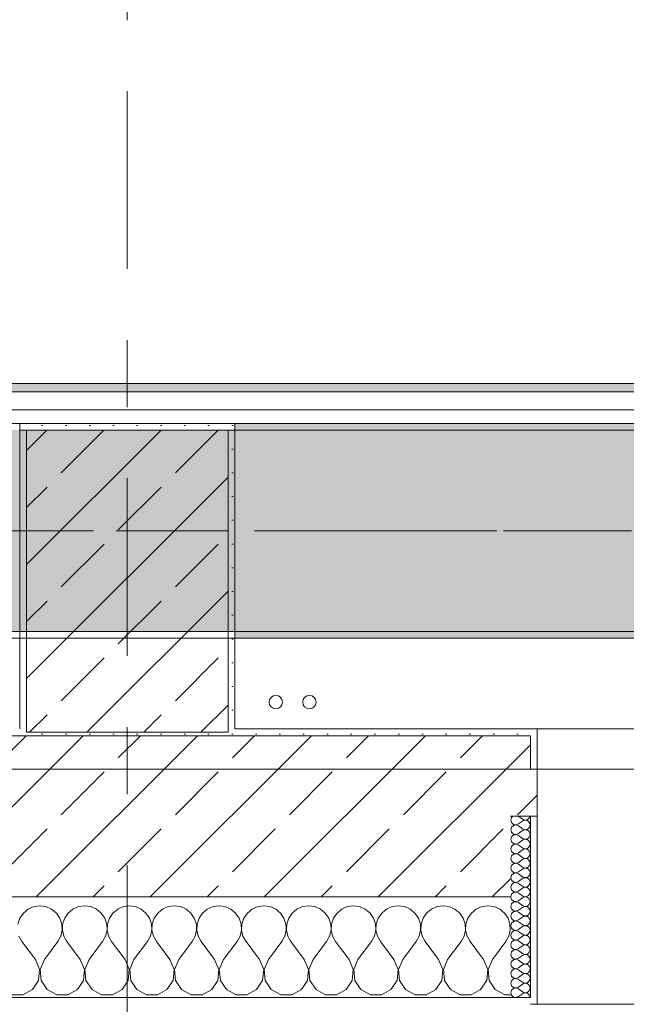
# Model space of a CAD drawing. Header units: metres. Extents: x -3.6 to 84.5, y -11 to 16.8.
# Tile 117 of 256: x 29.2 to 30.1, y -0.2 to 1.3. Entities that reach past the tile are written whole.
import ezdxf

# ---------------------------------------------------------------- set-up
doc = ezdxf.new("R2010")
doc.units = ezdxf.units.M
doc.header["$MEASUREMENT"] = 0
doc.linetypes.add('Achse', pattern=[0.2, 0.1, -0.05, 0, -0.05])
doc.linetypes.add('Strichlinie doppelt', pattern=[0.546806, 0.264583, -0.105833, 0.070556, -0.105833])
for name, color, linetype in [('451 - Universal.Achsen Raster', 7, 'Continuous'), ('604 - Struktur.Wand Aussen', 7, 'Continuous'), ('607 - Struktur.Stütze', 7, 'Continuous'), ('608 - Struktur.Träger', 7, 'Continuous'), ('653 - Abdeckung.TB Verkofferung', 7, 'Continuous'), ('801 - HKLSE.Heizung_ Klima_ Lüftung', 7, 'Continuous')]:
    doc.layers.add(name, color=color, linetype=linetype)
pattern_1 = [(45, (0, 0), (-0.01767767, 0.01767767), [0, -0.025])]
pattern_2 = [(45, (0, 0), (-0.08485281, 0.08485281), []), (45, (-0.04243, 0.04243), (-0.08485281, 0.08485281), [0.09, -0.03])]
pattern_3 = [(0, (0, 0), (0, 0.08660254), [0, -0.05]), (0, (0.025, 0.0433), (0, 0.08660254), [0, -0.05])]

# ---------------------------------------------------------------- blocks, each defined once
blk = doc.blocks.new('*X93')
at = {"layer": '604 - Struktur.Wand Aussen', "color": 7, "linetype": 'Continuous', "lineweight": 5}
for p, q in [((29.1825, -0.0133), (29.1754, -0.0192)), ((29.1909, -0.0096), (29.1825, -0.0133)), ((29.2, -0.0083), (29.1909, -0.0096)), ((29.2091, -0.0096), (29.2, -0.0083)), ((29.2175, -0.0133), (29.2091, -0.0096)), ((29.2246, -0.0192), (29.2175, -0.0133)), ((29.2491, -0.0133), (29.2421, -0.0192)), ((29.2576, -0.0096), (29.2491, -0.0133)), ((29.2667, -0.0083), (29.2576, -0.0096)), ((29.2758, -0.0096), (29.2667, -0.0083)), ((29.2842, -0.0133), (29.2758, -0.0096)), ((29.2913, -0.0192), (29.2842, -0.0133)), ((29.3158, -0.0133), (29.3087, -0.0192)), ((29.3242, -0.0096), (29.3158, -0.0133)), ((29.3333, -0.0083), (29.3242, -0.0096)), ((29.3424, -0.0096), (29.3333, -0.0083)), ((29.3509, -0.0133), (29.3424, -0.0096)), ((29.3579, -0.0192), (29.3509, -0.0133)), ((29.3825, -0.0133), (29.3754, -0.0192)), ((29.3909, -0.0096), (29.3825, -0.0133)), ((29.4, -0.0083), (29.3909, -0.0096)), ((29.4091, -0.0096), (29.4, -0.0083)), ((29.4175, -0.0133), (29.4091, -0.0096)), ((29.4246, -0.0192), (29.4175, -0.0133)), ((29.4491, -0.0133), (29.4421, -0.0192)), ((29.4576, -0.0096), (29.4491, -0.0133)), ((29.4667, -0.0083), (29.4576, -0.0096)), ((29.4758, -0.0096), (29.4667, -0.0083)), ((29.4842, -0.0133), (29.4758, -0.0096)), ((29.4913, -0.0192), (29.4842, -0.0133)), ((29.5158, -0.0133), (29.5087, -0.0192)), ((29.5242, -0.0096), (29.5158, -0.0133)), ((29.5333, -0.0083), (29.5242, -0.0096)), ((29.5424, -0.0096), (29.5333, -0.0083)), ((29.5509, -0.0133), (29.5424, -0.0096)), ((29.5579, -0.0192), (29.5509, -0.0133)), ((29.5825, -0.0133), (29.5754, -0.0192)), ((29.5909, -0.0096), (29.5825, -0.0133)), ((29.6, -0.0083), (29.5909, -0.0096)), ((29.6091, -0.0096), (29.6, -0.0083)), ((29.6175, -0.0133), (29.6091, -0.0096)), ((29.6246, -0.0192), (29.6175, -0.0133)), ((29.6491, -0.0133), (29.6421, -0.0192)), ((29.6576, -0.0096), (29.6491, -0.0133)), ((29.6667, -0.0083), (29.6576, -0.0096)), ((29.6758, -0.0096), (29.6667, -0.0083)), ((29.6842, -0.0133), (29.6758, -0.0096)), ((29.6913, -0.0192), (29.6842, -0.0133)), ((29.7158, -0.0133), (29.7087, -0.0192)), ((29.7242, -0.0096), (29.7158, -0.0133)), ((29.7333, -0.0083), (29.7242, -0.0096)), ((29.7424, -0.0096), (29.7333, -0.0083)), ((29.7509, -0.0133), (29.7424, -0.0096)), ((29.7579, -0.0192), (29.7509, -0.0133)), ((29.7825, -0.0133), (29.7754, -0.0192)), ((29.7909, -0.0096), (29.7825, -0.0133)), ((29.8, -0.0083), (29.7909, -0.0096)), ((29.8091, -0.0096), (29.8, -0.0083)), ((29.8175, -0.0133), (29.8091, -0.0096)), ((29.8246, -0.0192), (29.8175, -0.0133)), ((29.8491, -0.0133), (29.8421, -0.0192)), ((29.8576, -0.0096), (29.8491, -0.0133)), ((29.8667, -0.0083), (29.8576, -0.0096)), ((29.8758, -0.0096), (29.8667, -0.0083)), ((29.8842, -0.0133), (29.8758, -0.0096)), ((29.8913, -0.0192), (29.8842, -0.0133)), ((29.1702, -0.0268), (29.1672, -0.0355)), ((29.1754, -0.0192), (29.1702, -0.0268)), ((29.2298, -0.0268), (29.2246, -0.0192)), ((29.2328, -0.0355), (29.2298, -0.0268)), ((29.2369, -0.0268), (29.2339, -0.0355)), ((29.2421, -0.0192), (29.2369, -0.0268)), ((29.2965, -0.0268), (29.2913, -0.0192)), ((29.2994, -0.0355), (29.2965, -0.0268)), ((29.3035, -0.0268), (29.3006, -0.0355)), ((29.3087, -0.0192), (29.3035, -0.0268)), ((29.3631, -0.0268), (29.3579, -0.0192)), ((29.3661, -0.0355), (29.3631, -0.0268)), ((29.3702, -0.0268), (29.3672, -0.0355)), ((29.3754, -0.0192), (29.3702, -0.0268)), ((29.4298, -0.0268), (29.4246, -0.0192)), ((29.4328, -0.0355), (29.4298, -0.0268)), ((29.4369, -0.0268), (29.4339, -0.0355)), ((29.4421, -0.0192), (29.4369, -0.0268)), ((29.4965, -0.0268), (29.4913, -0.0192)), ((29.4994, -0.0355), (29.4965, -0.0268)), ((29.5035, -0.0268), (29.5006, -0.0355)), ((29.5087, -0.0192), (29.5035, -0.0268)), ((29.5631, -0.0268), (29.5579, -0.0192)), ((29.5661, -0.0355), (29.5631, -0.0268)), ((29.5702, -0.0268), (29.5672, -0.0355)), ((29.5754, -0.0192), (29.5702, -0.0268)), ((29.6298, -0.0268), (29.6246, -0.0192)), ((29.6328, -0.0355), (29.6298, -0.0268)), ((29.6369, -0.0268), (29.6339, -0.0355)), ((29.6421, -0.0192), (29.6369, -0.0268)), ((29.6965, -0.0268), (29.6913, -0.0192)), ((29.6994, -0.0355), (29.6965, -0.0268)), ((29.7035, -0.0268), (29.7006, -0.0355)), ((29.7087, -0.0192), (29.7035, -0.0268)), ((29.7631, -0.0268), (29.7579, -0.0192)), ((29.7661, -0.0355), (29.7631, -0.0268)), ((29.7702, -0.0268), (29.7672, -0.0355)), ((29.7754, -0.0192), (29.7702, -0.0268)), ((29.8298, -0.0268), (29.8246, -0.0192)), ((29.8328, -0.0355), (29.8298, -0.0268)), ((29.8369, -0.0268), (29.8339, -0.0355)), ((29.8421, -0.0192), (29.8369, -0.0268)), ((29.8965, -0.0268), (29.8913, -0.0192)), ((29.8994, -0.0355), (29.8965, -0.0268)), ((29.2332, -0.0447), (29.2328, -0.0355)), ((29.2339, -0.0355), (29.2335, -0.0447)), ((29.2999, -0.0447), (29.2994, -0.0355)), ((29.3006, -0.0355), (29.3001, -0.0447)), ((29.3665, -0.0447), (29.3661, -0.0355)), ((29.3672, -0.0355), (29.3668, -0.0447)), ((29.4332, -0.0447), (29.4328, -0.0355)), ((29.4339, -0.0355), (29.4335, -0.0447)), ((29.4999, -0.0447), (29.4994, -0.0355)), ((29.5006, -0.0355), (29.5001, -0.0447)), ((29.5665, -0.0447), (29.5661, -0.0355)), ((29.5672, -0.0355), (29.5668, -0.0447)), ((29.6332, -0.0447), (29.6328, -0.0355)), ((29.6339, -0.0355), (29.6335, -0.0447)), ((29.6999, -0.0447), (29.6994, -0.0355)), ((29.7006, -0.0355), (29.7001, -0.0447)), ((29.7665, -0.0447), (29.7661, -0.0355)), ((29.7672, -0.0355), (29.7668, -0.0447)), ((29.8332, -0.0447), (29.8328, -0.0355)), ((29.8339, -0.0355), (29.8335, -0.0447)), ((29.8999, -0.0447), (29.8994, -0.0355)), ((29.1689, -0.0536), (29.1733, -0.0617)), ((29.2267, -0.0617), (29.2311, -0.0536)), ((29.2311, -0.0536), (29.2332, -0.0447)), ((29.2335, -0.0447), (29.2355, -0.0536)), ((29.2355, -0.0536), (29.24, -0.0617)), ((29.2933, -0.0617), (29.2978, -0.0536)), ((29.2978, -0.0536), (29.2999, -0.0447)), ((29.3001, -0.0447), (29.3022, -0.0536)), ((29.3022, -0.0536), (29.3067, -0.0617)), ((29.36, -0.0617), (29.3645, -0.0536)), ((29.3645, -0.0536), (29.3665, -0.0447)), ((29.3668, -0.0447), (29.3689, -0.0536)), ((29.3689, -0.0536), (29.3733, -0.0617)), ((29.4267, -0.0617), (29.4311, -0.0536)), ((29.4311, -0.0536), (29.4332, -0.0447)), ((29.4335, -0.0447), (29.4355, -0.0536)), ((29.4355, -0.0536), (29.44, -0.0617)), ((29.4933, -0.0617), (29.4978, -0.0536)), ((29.4978, -0.0536), (29.4999, -0.0447)), ((29.5001, -0.0447), (29.5022, -0.0536)), ((29.5022, -0.0536), (29.5067, -0.0617)), ((29.56, -0.0617), (29.5645, -0.0536)), ((29.5645, -0.0536), (29.5665, -0.0447)), ((29.5668, -0.0447), (29.5689, -0.0536)), ((29.5689, -0.0536), (29.5733, -0.0617)), ((29.6267, -0.0617), (29.6311, -0.0536)), ((29.6311, -0.0536), (29.6332, -0.0447)), ((29.6335, -0.0447), (29.6355, -0.0536)), ((29.6355, -0.0536), (29.64, -0.0617)), ((29.6933, -0.0617), (29.6978, -0.0536)), ((29.6978, -0.0536), (29.6999, -0.0447)), ((29.7001, -0.0447), (29.7022, -0.0536)), ((29.7022, -0.0536), (29.7067, -0.0617)), ((29.76, -0.0617), (29.7645, -0.0536)), ((29.7645, -0.0536), (29.7665, -0.0447)), ((29.7668, -0.0447), (29.7689, -0.0536)), ((29.7689, -0.0536), (29.7733, -0.0617)), ((29.8267, -0.0617), (29.8311, -0.0536)), ((29.8311, -0.0536), (29.8332, -0.0447)), ((29.8335, -0.0447), (29.8355, -0.0536)), ((29.8355, -0.0536), (29.84, -0.0617)), ((29.8933, -0.0617), (29.8978, -0.0536)), ((29.8978, -0.0536), (29.8999, -0.0447)), ((29.1933, -0.0883), (29.1733, -0.0617)), ((29.2067, -0.0883), (29.2267, -0.0617)), ((29.26, -0.0883), (29.24, -0.0617)), ((29.2733, -0.0883), (29.2933, -0.0617)), ((29.3267, -0.0883), (29.3067, -0.0617)), ((29.34, -0.0883), (29.36, -0.0617)), ((29.3933, -0.0883), (29.3733, -0.0617)), ((29.4067, -0.0883), (29.4267, -0.0617)), ((29.46, -0.0883), (29.44, -0.0617)), ((29.4733, -0.0883), (29.4933, -0.0617)), ((29.5267, -0.0883), (29.5067, -0.0617)), ((29.54, -0.0883), (29.56, -0.0617)), ((29.5933, -0.0883), (29.5733, -0.0617)), ((29.6067, -0.0883), (29.6267, -0.0617)), ((29.66, -0.0883), (29.64, -0.0617)), ((29.6733, -0.0883), (29.6933, -0.0617)), ((29.7267, -0.0883), (29.7067, -0.0617)), ((29.74, -0.0883), (29.76, -0.0617)), ((29.7933, -0.0883), (29.7733, -0.0617)), ((29.8067, -0.0883), (29.8267, -0.0617)), ((29.86, -0.0883), (29.84, -0.0617)), ((29.8733, -0.0883), (29.8933, -0.0617)), ((29.1996, -0.1033), (29.1933, -0.0883)), ((29.2067, -0.0883), (29.2004, -0.1033)), ((29.2663, -0.1033), (29.26, -0.0883)), ((29.2733, -0.0883), (29.267, -0.1033)), ((29.333, -0.1033), (29.3267, -0.0883)), ((29.34, -0.0883), (29.3337, -0.1033)), ((29.3996, -0.1033), (29.3933, -0.0883)), ((29.4067, -0.0883), (29.4004, -0.1033)), ((29.4663, -0.1033), (29.46, -0.0883)), ((29.4733, -0.0883), (29.467, -0.1033)), ((29.533, -0.1033), (29.5267, -0.0883)), ((29.54, -0.0883), (29.5337, -0.1033)), ((29.5996, -0.1033), (29.5933, -0.0883)), ((29.6067, -0.0883), (29.6004, -0.1033)), ((29.6663, -0.1033), (29.66, -0.0883)), ((29.6733, -0.0883), (29.667, -0.1033)), ((29.733, -0.1033), (29.7267, -0.0883)), ((29.74, -0.0883), (29.7337, -0.1033)), ((29.7996, -0.1033), (29.7933, -0.0883)), ((29.8067, -0.0883), (29.8004, -0.1033)), ((29.8663, -0.1033), (29.86, -0.0883)), ((29.8733, -0.0883), (29.867, -0.1033)), ((29.1981, -0.1195), (29.1996, -0.1033)), ((29.2004, -0.1033), (29.2019, -0.1195)), ((29.2648, -0.1195), (29.2663, -0.1033)), ((29.267, -0.1033), (29.2686, -0.1195)), ((29.3314, -0.1195), (29.333, -0.1033)), ((29.3337, -0.1033), (29.3352, -0.1195)), ((29.3981, -0.1195), (29.3996, -0.1033)), ((29.4004, -0.1033), (29.4019, -0.1195)), ((29.4648, -0.1195), (29.4663, -0.1033)), ((29.467, -0.1033), (29.4686, -0.1195)), ((29.5314, -0.1195), (29.533, -0.1033)), ((29.5337, -0.1033), (29.5352, -0.1195)), ((29.5981, -0.1195), (29.5996, -0.1033)), ((29.6004, -0.1033), (29.6019, -0.1195)), ((29.6648, -0.1195), (29.6663, -0.1033)), ((29.667, -0.1033), (29.6686, -0.1195)), ((29.7314, -0.1195), (29.733, -0.1033)), ((29.7337, -0.1033), (29.7352, -0.1195)), ((29.7981, -0.1195), (29.7996, -0.1033)), ((29.8004, -0.1033), (29.8019, -0.1195)), ((29.8648, -0.1195), (29.8663, -0.1033)), ((29.867, -0.1033), (29.8686, -0.1195)), ((29.1891, -0.133), (29.1981, -0.1195)), ((29.2019, -0.1195), (29.2109, -0.133)), ((29.2558, -0.133), (29.2648, -0.1195)), ((29.2686, -0.1195), (29.2776, -0.133)), ((29.3224, -0.133), (29.3314, -0.1195)), ((29.3352, -0.1195), (29.3442, -0.133)), ((29.3891, -0.133), (29.3981, -0.1195)), ((29.4019, -0.1195), (29.4109, -0.133)), ((29.4558, -0.133), (29.4648, -0.1195)), ((29.4686, -0.1195), (29.4776, -0.133)), ((29.5224, -0.133), (29.5314, -0.1195)), ((29.5352, -0.1195), (29.5442, -0.133)), ((29.5891, -0.133), (29.5981, -0.1195)), ((29.6019, -0.1195), (29.6109, -0.133)), ((29.6558, -0.133), (29.6648, -0.1195)), ((29.6686, -0.1195), (29.6776, -0.133)), ((29.7224, -0.133), (29.7314, -0.1195)), ((29.7352, -0.1195), (29.7442, -0.133)), ((29.7891, -0.133), (29.7981, -0.1195)), ((29.8019, -0.1195), (29.8109, -0.133)), ((29.8558, -0.133), (29.8648, -0.1195)), ((29.8686, -0.1195), (29.8776, -0.133)), ((29.1585, -0.1407), (29.1748, -0.1407)), ((29.1748, -0.1407), (29.1891, -0.133)), ((29.2109, -0.133), (29.2252, -0.1407)), ((29.2252, -0.1407), (29.2415, -0.1407)), ((29.2415, -0.1407), (29.2558, -0.133)), ((29.2776, -0.133), (29.2919, -0.1407)), ((29.2919, -0.1407), (29.3081, -0.1407)), ((29.3081, -0.1407), (29.3224, -0.133)), ((29.3442, -0.133), (29.3585, -0.1407)), ((29.3585, -0.1407), (29.3748, -0.1407)), ((29.3748, -0.1407), (29.3891, -0.133)), ((29.4109, -0.133), (29.4252, -0.1407)), ((29.4252, -0.1407), (29.4415, -0.1407)), ((29.4415, -0.1407), (29.4558, -0.133)), ((29.4776, -0.133), (29.4919, -0.1407)), ((29.4919, -0.1407), (29.5081, -0.1407)), ((29.5081, -0.1407), (29.5224, -0.133)), ((29.5442, -0.133), (29.5585, -0.1407)), ((29.5585, -0.1407), (29.5748, -0.1407)), ((29.5748, -0.1407), (29.5891, -0.133)), ((29.6109, -0.133), (29.6252, -0.1407)), ((29.6252, -0.1407), (29.6415, -0.1407)), ((29.6415, -0.1407), (29.6558, -0.133)), ((29.6776, -0.133), (29.6919, -0.1407)), ((29.6919, -0.1407), (29.7081, -0.1407)), ((29.7081, -0.1407), (29.7224, -0.133)), ((29.7442, -0.133), (29.7585, -0.1407)), ((29.7585, -0.1407), (29.7748, -0.1407)), ((29.7748, -0.1407), (29.7891, -0.133)), ((29.8109, -0.133), (29.8252, -0.1407)), ((29.8252, -0.1407), (29.8415, -0.1407)), ((29.8415, -0.1407), (29.8558, -0.133)), ((29.8776, -0.133), (29.8919, -0.1407)), ((29.8919, -0.1407), (29.9, -0.1407))]:
    blk.add_line(p, q, dxfattribs=at)
blk = doc.blocks.new('*X105')
at = {"layer": '604 - Struktur.Wand Aussen', "color": 7, "linetype": 'Continuous', "lineweight": 5}
for p, q in [((29.9018, 0.123), (29.9007, 0.1193)), ((29.9007, 0.1193), (29.9018, 0.1155)), ((29.9039, 0.125), (29.9018, 0.123)), ((29.9121, 0.125), (29.9179, 0.1207)), ((29.9121, 0.1136), (29.9179, 0.1179)), ((29.9179, 0.1207), (29.9196, 0.1198)), ((29.9196, 0.1188), (29.9179, 0.1179)), ((29.9196, 0.1198), (29.9215, 0.1193)), ((29.9215, 0.1193), (29.9196, 0.1188)), ((29.9215, 0.1193), (29.9235, 0.1194)), ((29.9235, 0.1192), (29.9215, 0.1193)), ((29.9235, 0.1194), (29.9253, 0.12)), ((29.9253, 0.1185), (29.9235, 0.1192)), ((29.9253, 0.12), (29.927, 0.1212)), ((29.927, 0.1174), (29.9253, 0.1185)), ((29.927, 0.1212), (29.9282, 0.1227)), ((29.9282, 0.1159), (29.927, 0.1174)), ((29.9282, 0.1227), (29.929, 0.1245)), ((29.929, 0.1245), (29.9291, 0.125)), ((29.9018, 0.1088), (29.9007, 0.105)), ((29.9007, 0.105), (29.9018, 0.1012)), ((29.9018, 0.1155), (29.9047, 0.1129)), ((29.9047, 0.1114), (29.9018, 0.1088)), ((29.9047, 0.1129), (29.9085, 0.1122)), ((29.9085, 0.1121), (29.9047, 0.1114)), ((29.9085, 0.1122), (29.9121, 0.1136)), ((29.9121, 0.1107), (29.9085, 0.1121)), ((29.9121, 0.1107), (29.9179, 0.1064)), ((29.9121, 0.0993), (29.9179, 0.1036)), ((29.9179, 0.1064), (29.9196, 0.1055)), ((29.9196, 0.1045), (29.9179, 0.1036)), ((29.9196, 0.1055), (29.9215, 0.105)), ((29.9215, 0.105), (29.9196, 0.1045)), ((29.9215, 0.105), (29.9235, 0.1051)), ((29.9235, 0.1049), (29.9215, 0.105)), ((29.9235, 0.1051), (29.9253, 0.1058)), ((29.9253, 0.1042), (29.9235, 0.1049)), ((29.9253, 0.1058), (29.927, 0.1069)), ((29.927, 0.1031), (29.9253, 0.1042)), ((29.927, 0.1069), (29.9282, 0.1084)), ((29.9282, 0.1016), (29.927, 0.1031)), ((29.929, 0.1141), (29.9282, 0.1159)), ((29.9282, 0.1084), (29.929, 0.1102)), ((29.9293, 0.1121), (29.929, 0.1141)), ((29.929, 0.1102), (29.9293, 0.1121)), ((29.9018, 0.0945), (29.9007, 0.0907)), ((29.9007, 0.0907), (29.9018, 0.087)), ((29.9018, 0.1012), (29.9047, 0.0986)), ((29.9047, 0.0971), (29.9018, 0.0945)), ((29.9047, 0.0986), (29.9085, 0.0979)), ((29.9085, 0.0978), (29.9047, 0.0971)), ((29.9085, 0.0979), (29.9121, 0.0993)), ((29.9121, 0.0964), (29.9085, 0.0978)), ((29.9121, 0.0964), (29.9179, 0.0921)), ((29.9121, 0.085), (29.9179, 0.0893)), ((29.9179, 0.0921), (29.9196, 0.0912)), ((29.9196, 0.0902), (29.9179, 0.0893)), ((29.9196, 0.0912), (29.9215, 0.0907)), ((29.9215, 0.0907), (29.9196, 0.0902)), ((29.9215, 0.0907), (29.9235, 0.0908)), ((29.9235, 0.0906), (29.9215, 0.0907)), ((29.9235, 0.0908), (29.9253, 0.0915)), ((29.9253, 0.09), (29.9235, 0.0906)), ((29.9253, 0.0915), (29.927, 0.0926)), ((29.927, 0.0888), (29.9253, 0.09)), ((29.927, 0.0926), (29.9282, 0.0941)), ((29.9282, 0.0873), (29.927, 0.0888)), ((29.929, 0.0998), (29.9282, 0.1016)), ((29.9282, 0.0941), (29.929, 0.0959)), ((29.9293, 0.0979), (29.929, 0.0998)), ((29.929, 0.0959), (29.9293, 0.0979)), ((29.9018, 0.0802), (29.9007, 0.0764)), ((29.9007, 0.0764), (29.9018, 0.0727)), ((29.9018, 0.087), (29.9047, 0.0843)), ((29.9047, 0.0828), (29.9018, 0.0802)), ((29.9047, 0.0843), (29.9085, 0.0836)), ((29.9085, 0.0835), (29.9047, 0.0828)), ((29.9085, 0.0836), (29.9121, 0.085)), ((29.9121, 0.0821), (29.9085, 0.0835)), ((29.9121, 0.0821), (29.9179, 0.0779)), ((29.9121, 0.0707), (29.9179, 0.075)), ((29.9179, 0.0779), (29.9196, 0.0769)), ((29.9196, 0.076), (29.9179, 0.075)), ((29.9196, 0.0769), (29.9215, 0.0765)), ((29.9215, 0.0764), (29.9196, 0.076)), ((29.9215, 0.0765), (29.9235, 0.0766)), ((29.9235, 0.0763), (29.9215, 0.0764)), ((29.9235, 0.0766), (29.9253, 0.0772)), ((29.9253, 0.0757), (29.9235, 0.0763)), ((29.9253, 0.0772), (29.927, 0.0783)), ((29.927, 0.0746), (29.9253, 0.0757)), ((29.927, 0.0783), (29.9282, 0.0798)), ((29.9282, 0.073), (29.927, 0.0746)), ((29.929, 0.0855), (29.9282, 0.0873)), ((29.9282, 0.0798), (29.929, 0.0816)), ((29.9293, 0.0836), (29.929, 0.0855)), ((29.929, 0.0816), (29.9293, 0.0836)), ((29.9018, 0.0659), (29.9007, 0.0621)), ((29.9007, 0.0621), (29.9018, 0.0584)), ((29.9018, 0.0727), (29.9047, 0.07)), ((29.9047, 0.0685), (29.9018, 0.0659)), ((29.9047, 0.07), (29.9085, 0.0693)), ((29.9085, 0.0693), (29.9047, 0.0685)), ((29.9085, 0.0693), (29.9121, 0.0707)), ((29.9121, 0.0679), (29.9085, 0.0693)), ((29.9121, 0.0679), (29.9179, 0.0636)), ((29.9121, 0.0564), (29.9179, 0.0607)), ((29.9179, 0.0636), (29.9196, 0.0626)), ((29.9196, 0.0617), (29.9179, 0.0607)), ((29.9196, 0.0626), (29.9215, 0.0622)), ((29.9215, 0.0621), (29.9196, 0.0617)), ((29.9215, 0.0622), (29.9235, 0.0623)), ((29.9235, 0.062), (29.9215, 0.0621)), ((29.9235, 0.0623), (29.9253, 0.0629)), ((29.9253, 0.0614), (29.9235, 0.062)), ((29.9253, 0.0629), (29.927, 0.064)), ((29.927, 0.0603), (29.9253, 0.0614)), ((29.927, 0.064), (29.9282, 0.0655)), ((29.9282, 0.0588), (29.927, 0.0603)), ((29.929, 0.0712), (29.9282, 0.073)), ((29.9282, 0.0655), (29.929, 0.0673)), ((29.929, 0.057), (29.9282, 0.0588)), ((29.9293, 0.0693), (29.929, 0.0712)), ((29.929, 0.0673), (29.9293, 0.0693)), ((29.9018, 0.0516), (29.9007, 0.0479)), ((29.9007, 0.0479), (29.9018, 0.0441)), ((29.9018, 0.0584), (29.9047, 0.0558)), ((29.9047, 0.0542), (29.9018, 0.0516)), ((29.9018, 0.0441), (29.9047, 0.0415)), ((29.9047, 0.0558), (29.9085, 0.055)), ((29.9085, 0.055), (29.9047, 0.0542)), ((29.9085, 0.055), (29.9121, 0.0564)), ((29.9121, 0.0536), (29.9085, 0.055)), ((29.9121, 0.0536), (29.9179, 0.0493)), ((29.9121, 0.0421), (29.9179, 0.0464)), ((29.9179, 0.0493), (29.9196, 0.0483)), ((29.9196, 0.0474), (29.9179, 0.0464)), ((29.9196, 0.0483), (29.9215, 0.0479)), ((29.9215, 0.0478), (29.9196, 0.0474)), ((29.9215, 0.0479), (29.9235, 0.048)), ((29.9235, 0.0477), (29.9215, 0.0478)), ((29.9235, 0.048), (29.9253, 0.0486)), ((29.9253, 0.0471), (29.9235, 0.0477)), ((29.9253, 0.0486), (29.927, 0.0497)), ((29.927, 0.046), (29.9253, 0.0471)), ((29.927, 0.0497), (29.9282, 0.0512)), ((29.9282, 0.0445), (29.927, 0.046)), ((29.9282, 0.0512), (29.929, 0.053)), ((29.929, 0.0427), (29.9282, 0.0445)), ((29.9293, 0.055), (29.929, 0.057)), ((29.929, 0.053), (29.9293, 0.055)), ((29.9018, 0.0373), (29.9007, 0.0336)), ((29.9007, 0.0336), (29.9018, 0.0298)), ((29.9047, 0.04), (29.9018, 0.0373)), ((29.9018, 0.0298), (29.9047, 0.0272)), ((29.9047, 0.0415), (29.9085, 0.0407)), ((29.9085, 0.0407), (29.9047, 0.04)), ((29.9085, 0.0407), (29.9121, 0.0421)), ((29.9121, 0.0393), (29.9085, 0.0407)), ((29.9121, 0.0393), (29.9179, 0.035)), ((29.9121, 0.0279), (29.9179, 0.0321)), ((29.9179, 0.035), (29.9196, 0.034)), ((29.9196, 0.0331), (29.9179, 0.0321)), ((29.9196, 0.034), (29.9215, 0.0336)), ((29.9215, 0.0335), (29.9196, 0.0331)), ((29.9215, 0.0336), (29.9235, 0.0337)), ((29.9235, 0.0334), (29.9215, 0.0335)), ((29.9235, 0.0337), (29.9253, 0.0343)), ((29.9253, 0.0328), (29.9235, 0.0334)), ((29.9253, 0.0343), (29.927, 0.0354)), ((29.927, 0.0317), (29.9253, 0.0328)), ((29.927, 0.0354), (29.9282, 0.037)), ((29.9282, 0.0302), (29.927, 0.0317)), ((29.9282, 0.037), (29.929, 0.0388)), ((29.929, 0.0284), (29.9282, 0.0302)), ((29.9293, 0.0407), (29.929, 0.0427)), ((29.929, 0.0388), (29.9293, 0.0407)), ((29.9018, 0.023), (29.9007, 0.0193)), ((29.9007, 0.0193), (29.9018, 0.0155)), ((29.9047, 0.0257), (29.9018, 0.023)), ((29.9018, 0.0155), (29.9047, 0.0129)), ((29.9047, 0.0272), (29.9085, 0.0265)), ((29.9085, 0.0264), (29.9047, 0.0257)), ((29.9085, 0.0265), (29.9121, 0.0279)), ((29.9121, 0.025), (29.9085, 0.0264)), ((29.9121, 0.025), (29.9179, 0.0207)), ((29.9121, 0.0136), (29.9179, 0.0179)), ((29.9179, 0.0207), (29.9196, 0.0198)), ((29.9196, 0.0188), (29.9179, 0.0179)), ((29.9196, 0.0198), (29.9215, 0.0193)), ((29.9215, 0.0193), (29.9196, 0.0188)), ((29.9215, 0.0193), (29.9235, 0.0194)), ((29.9235, 0.0192), (29.9215, 0.0193)), ((29.9235, 0.0194), (29.9253, 0.02)), ((29.9253, 0.0185), (29.9235, 0.0192)), ((29.9253, 0.02), (29.927, 0.0212)), ((29.927, 0.0174), (29.9253, 0.0185)), ((29.927, 0.0212), (29.9282, 0.0227)), ((29.9282, 0.0159), (29.927, 0.0174)), ((29.9282, 0.0227), (29.929, 0.0245)), ((29.929, 0.0141), (29.9282, 0.0159)), ((29.9293, 0.0264), (29.929, 0.0284)), ((29.929, 0.0245), (29.9293, 0.0264)), ((29.9018, 0.0088), (29.9007, 0.005)), ((29.9007, 0.005), (29.9018, 0.0012)), ((29.9047, 0.0114), (29.9018, 0.0088)), ((29.9018, 0.0012), (29.9047, -0.0014)), ((29.9047, 0.0129), (29.9085, 0.0122)), ((29.9085, 0.0121), (29.9047, 0.0114)), ((29.9085, 0.0122), (29.9121, 0.0136)), ((29.9121, 0.0107), (29.9085, 0.0121)), ((29.9121, 0.0107), (29.9179, 0.0064)), ((29.9121, -0.0007), (29.9179, 0.0036)), ((29.9179, 0.0064), (29.9196, 0.0055)), ((29.9196, 0.0045), (29.9179, 0.0036)), ((29.9196, 0.0055), (29.9215, 0.005)), ((29.9215, 0.005), (29.9196, 0.0045)), ((29.9215, 0.005), (29.9235, 0.0051)), ((29.9235, 0.0049), (29.9215, 0.005)), ((29.9235, 0.0051), (29.9253, 0.0058)), ((29.9253, 0.0042), (29.9235, 0.0049)), ((29.9253, 0.0058), (29.927, 0.0069)), ((29.927, 0.0031), (29.9253, 0.0042)), ((29.927, 0.0069), (29.9282, 0.0084)), ((29.9282, 0.0016), (29.927, 0.0031)), ((29.9282, 0.0084), (29.929, 0.0102)), ((29.929, -0.0002), (29.9282, 0.0016)), ((29.9293, 0.0121), (29.929, 0.0141)), ((29.929, 0.0102), (29.9293, 0.0121)), ((29.9018, -0.0055), (29.9007, -0.0093)), ((29.9007, -0.0093), (29.9018, -0.013)), ((29.9047, -0.0029), (29.9018, -0.0055)), ((29.9018, -0.013), (29.9047, -0.0157)), ((29.9047, -0.0014), (29.9085, -0.0021)), ((29.9085, -0.0022), (29.9047, -0.0029)), ((29.9085, -0.0021), (29.9121, -0.0007)), ((29.9121, -0.0036), (29.9085, -0.0022)), ((29.9121, -0.0036), (29.9179, -0.0079)), ((29.9121, -0.015), (29.9179, -0.0107)), ((29.9179, -0.0079), (29.9196, -0.0088)), ((29.9196, -0.0098), (29.9179, -0.0107)), ((29.9196, -0.0088), (29.9215, -0.0093)), ((29.9215, -0.0093), (29.9196, -0.0098)), ((29.9215, -0.0093), (29.9235, -0.0092)), ((29.9235, -0.0094), (29.9215, -0.0093)), ((29.9235, -0.0092), (29.9253, -0.0085)), ((29.9253, -0.01), (29.9235, -0.0094)), ((29.9253, -0.0085), (29.927, -0.0074)), ((29.927, -0.0112), (29.9253, -0.01)), ((29.927, -0.0074), (29.9282, -0.0059)), ((29.9282, -0.0127), (29.927, -0.0112)), ((29.9282, -0.0059), (29.929, -0.0041)), ((29.929, -0.0145), (29.9282, -0.0127)), ((29.9293, -0.0021), (29.929, -0.0002)), ((29.929, -0.0041), (29.9293, -0.0021)), ((29.9293, -0.0164), (29.929, -0.0145)), ((29.9018, -0.0198), (29.9007, -0.0236)), ((29.9007, -0.0236), (29.9018, -0.0273)), ((29.9047, -0.0172), (29.9018, -0.0198)), ((29.9018, -0.0273), (29.9047, -0.03)), ((29.9047, -0.0157), (29.9085, -0.0164)), ((29.9085, -0.0165), (29.9047, -0.0172)), ((29.9085, -0.0164), (29.9121, -0.015)), ((29.9121, -0.0179), (29.9085, -0.0165)), ((29.9085, -0.0307), (29.9121, -0.0293)), ((29.9121, -0.0179), (29.9179, -0.0221)), ((29.9121, -0.0293), (29.9179, -0.025)), ((29.9179, -0.0221), (29.9196, -0.0231)), ((29.9196, -0.024), (29.9179, -0.025)), ((29.9196, -0.0231), (29.9215, -0.0235)), ((29.9215, -0.0236), (29.9196, -0.024)), ((29.9215, -0.0235), (29.9235, -0.0234)), ((29.9235, -0.0237), (29.9215, -0.0236)), ((29.9235, -0.0234), (29.9253, -0.0228)), ((29.9253, -0.0243), (29.9235, -0.0237)), ((29.9253, -0.0228), (29.927, -0.0217)), ((29.927, -0.0254), (29.9253, -0.0243)), ((29.927, -0.0217), (29.9282, -0.0202)), ((29.9282, -0.027), (29.927, -0.0254)), ((29.9282, -0.0202), (29.929, -0.0184)), ((29.929, -0.0288), (29.9282, -0.027)), ((29.929, -0.0184), (29.9293, -0.0164)), ((29.9293, -0.0307), (29.929, -0.0288)), ((29.9018, -0.0341), (29.9007, -0.0379)), ((29.9007, -0.0379), (29.9018, -0.0416)), ((29.9047, -0.0315), (29.9018, -0.0341)), ((29.9018, -0.0416), (29.9047, -0.0442)), ((29.9047, -0.03), (29.9085, -0.0307)), ((29.9085, -0.0307), (29.9047, -0.0315)), ((29.9121, -0.0321), (29.9085, -0.0307)), ((29.9085, -0.045), (29.9121, -0.0436)), ((29.9121, -0.0321), (29.9179, -0.0364)), ((29.9121, -0.0436), (29.9179, -0.0393)), ((29.9179, -0.0364), (29.9196, -0.0374)), ((29.9196, -0.0383), (29.9179, -0.0393)), ((29.9196, -0.0374), (29.9215, -0.0378)), ((29.9215, -0.0379), (29.9196, -0.0383)), ((29.9215, -0.0378), (29.9235, -0.0377)), ((29.9235, -0.038), (29.9215, -0.0379)), ((29.9235, -0.0377), (29.9253, -0.0371)), ((29.9253, -0.0386), (29.9235, -0.038)), ((29.9253, -0.0371), (29.927, -0.036)), ((29.927, -0.0397), (29.9253, -0.0386)), ((29.927, -0.036), (29.9282, -0.0345)), ((29.9282, -0.0412), (29.927, -0.0397)), ((29.9282, -0.0345), (29.929, -0.0327)), ((29.929, -0.043), (29.9282, -0.0412)), ((29.929, -0.0327), (29.9293, -0.0307)), ((29.9293, -0.045), (29.929, -0.043)), ((29.9018, -0.0484), (29.9007, -0.0521)), ((29.9007, -0.0521), (29.9018, -0.0559)), ((29.9047, -0.0458), (29.9018, -0.0484)), ((29.9018, -0.0559), (29.9047, -0.0585)), ((29.9047, -0.0442), (29.9085, -0.045)), ((29.9085, -0.045), (29.9047, -0.0458)), ((29.9047, -0.0585), (29.9085, -0.0593)), ((29.9121, -0.0464), (29.9085, -0.045)), ((29.9085, -0.0593), (29.9121, -0.0579)), ((29.9121, -0.0464), (29.9179, -0.0507)), ((29.9121, -0.0579), (29.9179, -0.0536)), ((29.9179, -0.0507), (29.9196, -0.0517)), ((29.9196, -0.0526), (29.9179, -0.0536)), ((29.9196, -0.0517), (29.9215, -0.0521)), ((29.9215, -0.0522), (29.9196, -0.0526)), ((29.9215, -0.0521), (29.9235, -0.052)), ((29.9235, -0.0523), (29.9215, -0.0522)), ((29.9235, -0.052), (29.9253, -0.0514)), ((29.9253, -0.0529), (29.9235, -0.0523)), ((29.9253, -0.0514), (29.927, -0.0503)), ((29.927, -0.054), (29.9253, -0.0529)), ((29.927, -0.0503), (29.9282, -0.0488)), ((29.9282, -0.0555), (29.927, -0.054)), ((29.9282, -0.0488), (29.929, -0.047)), ((29.929, -0.0573), (29.9282, -0.0555)), ((29.929, -0.047), (29.9293, -0.045)), ((29.9293, -0.0593), (29.929, -0.0573)), ((29.9018, -0.0627), (29.9007, -0.0664)), ((29.9007, -0.0664), (29.9018, -0.0702)), ((29.9047, -0.06), (29.9018, -0.0627)), ((29.9018, -0.0702), (29.9047, -0.0728)), ((29.9085, -0.0593), (29.9047, -0.06)), ((29.9047, -0.0728), (29.9085, -0.0735)), ((29.9121, -0.0607), (29.9085, -0.0593)), ((29.9085, -0.0735), (29.9121, -0.0721)), ((29.9121, -0.0607), (29.9179, -0.065)), ((29.9121, -0.0721), (29.9179, -0.0679)), ((29.9179, -0.065), (29.9196, -0.066)), ((29.9196, -0.0669), (29.9179, -0.0679)), ((29.9196, -0.066), (29.9215, -0.0664)), ((29.9215, -0.0665), (29.9196, -0.0669)), ((29.9215, -0.0664), (29.9235, -0.0663)), ((29.9235, -0.0666), (29.9215, -0.0665)), ((29.9235, -0.0663), (29.9253, -0.0657)), ((29.9253, -0.0672), (29.9235, -0.0666)), ((29.9253, -0.0657), (29.927, -0.0646)), ((29.927, -0.0683), (29.9253, -0.0672)), ((29.927, -0.0646), (29.9282, -0.063)), ((29.9282, -0.0698), (29.927, -0.0683)), ((29.9282, -0.063), (29.929, -0.0612)), ((29.929, -0.0716), (29.9282, -0.0698)), ((29.929, -0.0612), (29.9293, -0.0593)), ((29.9293, -0.0736), (29.929, -0.0716)), ((29.9018, -0.077), (29.9007, -0.0807)), ((29.9007, -0.0807), (29.9018, -0.0845)), ((29.9047, -0.0743), (29.9018, -0.077)), ((29.9018, -0.0845), (29.9047, -0.0871)), ((29.9085, -0.0736), (29.9047, -0.0743)), ((29.9047, -0.0871), (29.9085, -0.0878)), ((29.9085, -0.0879), (29.9047, -0.0886)), ((29.9121, -0.075), (29.9085, -0.0736)), ((29.9085, -0.0878), (29.9121, -0.0864)), ((29.9121, -0.0893), (29.9085, -0.0879)), ((29.9121, -0.075), (29.9179, -0.0793)), ((29.9121, -0.0864), (29.9179, -0.0821)), ((29.9179, -0.0793), (29.9196, -0.0802)), ((29.9196, -0.0812), (29.9179, -0.0821)), ((29.9196, -0.0802), (29.9215, -0.0807)), ((29.9215, -0.0807), (29.9196, -0.0812)), ((29.9215, -0.0807), (29.9235, -0.0806)), ((29.9235, -0.0808), (29.9215, -0.0807)), ((29.9235, -0.0806), (29.9253, -0.08)), ((29.9253, -0.0815), (29.9235, -0.0808)), ((29.9253, -0.08), (29.927, -0.0788)), ((29.927, -0.0826), (29.9253, -0.0815)), ((29.927, -0.0788), (29.9282, -0.0773)), ((29.9282, -0.0841), (29.927, -0.0826)), ((29.9282, -0.0773), (29.929, -0.0755)), ((29.929, -0.0859), (29.9282, -0.0841)), ((29.929, -0.0755), (29.9293, -0.0736)), ((29.9293, -0.0879), (29.929, -0.0859)), ((29.929, -0.0898), (29.9293, -0.0879)), ((29.9018, -0.0912), (29.9007, -0.095)), ((29.9007, -0.095), (29.9018, -0.0988)), ((29.9047, -0.0886), (29.9018, -0.0912)), ((29.9018, -0.0988), (29.9047, -0.1014)), ((29.9047, -0.1014), (29.9085, -0.1021)), ((29.9085, -0.1022), (29.9047, -0.1029)), ((29.9085, -0.1021), (29.9121, -0.1007)), ((29.9121, -0.1036), (29.9085, -0.1022)), ((29.9121, -0.0893), (29.9179, -0.0936)), ((29.9121, -0.1007), (29.9179, -0.0964)), ((29.9179, -0.0936), (29.9196, -0.0945)), ((29.9196, -0.0955), (29.9179, -0.0964)), ((29.9196, -0.0945), (29.9215, -0.095)), ((29.9215, -0.095), (29.9196, -0.0955)), ((29.9215, -0.095), (29.9235, -0.0949)), ((29.9235, -0.0951), (29.9215, -0.095)), ((29.9235, -0.0949), (29.9253, -0.0942)), ((29.9253, -0.0958), (29.9235, -0.0951)), ((29.9253, -0.0942), (29.927, -0.0931)), ((29.927, -0.0969), (29.9253, -0.0958)), ((29.927, -0.0931), (29.9282, -0.0916)), ((29.9282, -0.0984), (29.927, -0.0969)), ((29.9282, -0.0916), (29.929, -0.0898)), ((29.929, -0.1002), (29.9282, -0.0984)), ((29.9293, -0.1021), (29.929, -0.1002)), ((29.929, -0.1041), (29.9293, -0.1021)), ((29.9018, -0.1055), (29.9007, -0.1093)), ((29.9007, -0.1093), (29.9018, -0.113)), ((29.9047, -0.1029), (29.9018, -0.1055)), ((29.9018, -0.113), (29.9047, -0.1157)), ((29.9047, -0.1172), (29.9018, -0.1198)), ((29.9047, -0.1157), (29.9085, -0.1164)), ((29.9085, -0.1165), (29.9047, -0.1172)), ((29.9085, -0.1164), (29.9121, -0.115)), ((29.9121, -0.1179), (29.9085, -0.1165)), ((29.9121, -0.1036), (29.9179, -0.1079)), ((29.9121, -0.115), (29.9179, -0.1107)), ((29.9179, -0.1079), (29.9196, -0.1088)), ((29.9196, -0.1098), (29.9179, -0.1107)), ((29.9196, -0.1088), (29.9215, -0.1093)), ((29.9215, -0.1093), (29.9196, -0.1098)), ((29.9215, -0.1093), (29.9235, -0.1092)), ((29.9235, -0.1094), (29.9215, -0.1093)), ((29.9235, -0.1092), (29.9253, -0.1085)), ((29.9253, -0.11), (29.9235, -0.1094)), ((29.9253, -0.1085), (29.927, -0.1074)), ((29.927, -0.1112), (29.9253, -0.11)), ((29.927, -0.1074), (29.9282, -0.1059)), ((29.9282, -0.1127), (29.927, -0.1112)), ((29.9282, -0.1059), (29.929, -0.1041)), ((29.929, -0.1145), (29.9282, -0.1127)), ((29.9293, -0.1164), (29.929, -0.1145)), ((29.929, -0.1184), (29.9293, -0.1164)), ((29.9018, -0.1198), (29.9007, -0.1236)), ((29.9007, -0.1236), (29.9018, -0.1273)), ((29.9018, -0.1273), (29.9047, -0.13)), ((29.9047, -0.1315), (29.9018, -0.1341)), ((29.9047, -0.13), (29.9085, -0.1307)), ((29.9085, -0.1307), (29.9047, -0.1315)), ((29.9085, -0.1307), (29.9121, -0.1293)), ((29.9121, -0.1321), (29.9085, -0.1307)), ((29.9121, -0.1179), (29.9179, -0.1221)), ((29.9121, -0.1293), (29.9179, -0.125)), ((29.9179, -0.1221), (29.9196, -0.1231)), ((29.9196, -0.124), (29.9179, -0.125)), ((29.9196, -0.1231), (29.9215, -0.1235)), ((29.9215, -0.1236), (29.9196, -0.124)), ((29.9215, -0.1235), (29.9235, -0.1234)), ((29.9235, -0.1237), (29.9215, -0.1236)), ((29.9235, -0.1234), (29.9253, -0.1228)), ((29.9253, -0.1243), (29.9235, -0.1237)), ((29.9253, -0.1228), (29.927, -0.1217)), ((29.927, -0.1254), (29.9253, -0.1243)), ((29.927, -0.1217), (29.9282, -0.1202)), ((29.9282, -0.127), (29.927, -0.1254)), ((29.9282, -0.1202), (29.929, -0.1184)), ((29.929, -0.1288), (29.9282, -0.127)), ((29.9293, -0.1307), (29.929, -0.1288)), ((29.929, -0.1327), (29.9293, -0.1307)), ((29.9018, -0.1341), (29.9007, -0.1379)), ((29.9007, -0.1379), (29.9018, -0.1416)), ((29.9018, -0.1416), (29.9047, -0.1442)), ((29.9047, -0.1442), (29.9085, -0.145)), ((29.9085, -0.145), (29.9121, -0.1436)), ((29.9121, -0.1321), (29.9179, -0.1364)), ((29.9121, -0.1436), (29.9179, -0.1393)), ((29.9179, -0.1364), (29.9196, -0.1374)), ((29.9196, -0.1383), (29.9179, -0.1393)), ((29.9196, -0.1374), (29.9215, -0.1378)), ((29.9215, -0.1379), (29.9196, -0.1383)), ((29.9215, -0.1378), (29.9235, -0.1377)), ((29.9235, -0.138), (29.9215, -0.1379)), ((29.9235, -0.1377), (29.9253, -0.1371)), ((29.9253, -0.1386), (29.9235, -0.138)), ((29.9253, -0.1371), (29.927, -0.136)), ((29.927, -0.1397), (29.9253, -0.1386)), ((29.927, -0.136), (29.9282, -0.1345)), ((29.9282, -0.1412), (29.927, -0.1397)), ((29.9282, -0.1345), (29.929, -0.1327)), ((29.929, -0.143), (29.9282, -0.1412)), ((29.9293, -0.145), (29.929, -0.143))]:
    blk.add_line(p, q, dxfattribs=at)

msp = doc.modelspace()

# ---------------------------------------------------------------- hatches: boundary and pattern name
at = {"layer": '604 - Struktur.Wand Aussen', "linetype": 'Continuous', "lineweight": 0, "true_color": 0x000000}
h = msp.add_hatch(dxfattribs=at)
h.set_pattern_fill('Gips_0001', color=18, style=0, pattern_type=2)
h.set_pattern_definition(pattern_1)
h.paths.add_polyline_path([(29.49, 0.255), (29.49, 0.245), (29.93, 0.245), (29.93, 0.255)])
h = msp.add_hatch(dxfattribs=at)
h.set_pattern_fill('Gips_0001', color=18, style=0, pattern_type=2)
h.set_pattern_definition(pattern_1)
h.paths.add_polyline_path([(29.93, 0.255), (29.93, 0.195), (29.94, 0.195), (29.94, 0.255)])
h = msp.add_hatch(dxfattribs=at)
h.set_pattern_fill('Beton__Stahlbeton_0001', color=18, style=0, pattern_type=2)
h.set_pattern_definition(pattern_2)
h.paths.add_polyline_path([(28.74, 0.125), (28.75, 0.125), (28.78, 0.125), (28.78, 0.005), (29.9, 0.005), (29.9, 0.125), (29.93, 0.125), (29.94, 0.125), (29.94, 0.195), (29.93, 0.195), (29.93, 0.245), (28.75, 0.245), (28.75, 0.195), (28.74, 0.195)])
h = msp.add_hatch(dxfattribs=at)
h.set_pattern_fill('Verputz_0001', color=18, style=0, pattern_type=2)
h.set_pattern_definition(pattern_3)
h.paths.add_polyline_path([(29.93, -0.155), (29.94, -0.155), (29.94, 0.125), (29.93, 0.125)])
h = msp.add_hatch(dxfattribs=at)
h.set_pattern_fill('Verputz_0001', color=18, style=0, pattern_type=2)
h.set_pattern_definition(pattern_3)
h.paths.add_polyline_path([(28.75, -0.155), (29.93, -0.155), (29.93, -0.145), (28.75, -0.145)])
at = {"layer": '607 - Struktur.Stütze', "linetype": 'Continuous', "lineweight": 0, "true_color": 0x000000}
h = msp.add_hatch(dxfattribs=at)
h.set_pattern_fill('Gips_0001', color=18, style=0, pattern_type=2)
h.set_pattern_definition(pattern_1)
h.paths.add_polyline_path([(29.17, 0.71), (29.17, 0.255), (29.18, 0.255), (29.18, 0.7), (29.48, 0.7), (29.48, 0.255), (29.49, 0.255), (29.49, 0.71)])
h = msp.add_hatch(dxfattribs=at)
h.set_pattern_fill('Beton__Stahlbeton_0001', color=18, style=0, pattern_type=2)
h.set_pattern_definition(pattern_2)
h.paths.add_polyline_path([(29.18, 0.25), (29.48, 0.25), (29.48, 0.7), (29.18, 0.7)])
h = msp.add_hatch(dxfattribs=at)
h.set_pattern_fill('Gips_0001', color=18, style=0, pattern_type=2)
h.set_pattern_definition(pattern_1)
h.paths.add_polyline_path([(29.17, 0.255), (29.17, 0.245), (29.49, 0.245), (29.49, 0.255), (29.48, 0.255), (29.48, 0.25), (29.18, 0.25), (29.18, 0.255)])
at = {"layer": '608 - Struktur.Träger', "linetype": 'Continuous', "lineweight": 0, "true_color": 0x000000}
h = msp.add_hatch(dxfattribs=at)
h.set_pattern_fill('Gips_0001', color=18, style=0, pattern_type=2)
h.set_pattern_definition(pattern_1)
h.paths.add_polyline_path([(29.49, 0.7), (32.77, 0.7), (32.77, 0.71), (29.49, 0.71)])
h = msp.add_hatch(dxfattribs=at)
h.set_pattern_fill('Beton__Stahlbeton_0001', color=18, style=0, pattern_type=2)
h.set_pattern_definition(pattern_2)
h.paths.add_polyline_path([(0.69, 0.7), (0.38, 0.7), (0.38, 0.4), (0.69, 0.4), (3.97, 0.4), (4.29, 0.4), (7.57, 0.4), (7.89, 0.4), (11.17, 0.4), (11.49, 0.4), (14.77, 0.4), (15.09, 0.4), (18.37, 0.4), (18.69, 0.4), (21.97, 0.4), (22.29, 0.4), (25.57, 0.4), (25.89, 0.4), (29.17, 0.4), (29.49, 0.4), (32.77, 0.4), (33.09, 0.4), (36.37, 0.4), (36.69, 0.4), (39.97, 0.4), (40.29, 0.4), (43.57, 0.4), (43.89, 0.4), (47.17, 0.4), (47.49, 0.4), (50.77, 0.4), (51.09, 0.4), (51.8, 0.4), (51.97, 0.4), (54.37, 0.4), (54.69, 0.4), (57.97, 0.4), (58.29, 0.4), (61.57, 0.4), (61.88, 0.4), (61.88, 0.7), (61.57, 0.7), (58.29, 0.7), (57.97, 0.7), (54.69, 0.7), (54.37, 0.7), (51.97, 0.7), (51.8, 0.7), (51.09, 0.7), (50.77, 0.7), (47.49, 0.7), (47.17, 0.7), (43.89, 0.7), (43.57, 0.7), (40.29, 0.7), (39.935, 0.7), (36.69, 0.7), (36.37, 0.7), (33.09, 0.7), (32.77, 0.7), (29.49, 0.7), (29.17, 0.7), (25.89, 0.7), (25.57, 0.7), (22.29, 0.7), (21.97, 0.7), (18.69, 0.7), (18.37, 0.7), (15.09, 0.7), (14.77, 0.7), (11.49, 0.7), (11.17, 0.7), (7.89, 0.7), (7.57, 0.7), (4.29, 0.7), (3.97, 0.7)])
h = msp.add_hatch(dxfattribs=at)
h.set_pattern_fill('Gips_0001', color=18, style=0, pattern_type=2)
h.set_pattern_definition(pattern_1)
h.paths.add_polyline_path([(32.77, 0.4), (29.49, 0.4), (29.49, 0.39), (32.77, 0.39)])
at = {"layer": '653 - Abdeckung.TB Verkofferung', "linetype": 'Continuous', "lineweight": 0, "true_color": 0x000000}
h = msp.add_hatch(dxfattribs=at)
h.set_pattern_fill('Gips_0001', color=18, style=0, pattern_type=2)
h.set_pattern_definition(pattern_1)
h.paths.add_polyline_path([(18.61, 0.757), (36.46, 0.757), (36.46, 0.7695), (18.61, 0.7695)])

# ---------------------------------------------------------------- linework, layer by layer
at = {"layer": '451 - Universal.Achsen Raster', "color": 160, "linetype": 'Strichlinie doppelt', "lineweight": 9, "true_color": 0x3232ff}
for p, q in [((29.33, -10.585), (29.33, 16.355)), ((64.935, 0.55), (-3.175, 0.55))]:
    msp.add_line(p, q, dxfattribs=at)
at = {"layer": '604 - Struktur.Wand Aussen', "color": 7, "linetype": 'Continuous', "lineweight": 5}
for p, q in [((29.93, 0.255), (29.94, 0.255)), ((29.94, 0.245), (29.94, 0.255)), ((29.94, 0.195), (29.94, 0.245)), ((29.93, 0.195), (29.94, 0.195)), ((29.9, 0.125), (29.93, 0.125)), ((29.93, 0.125), (29.93, -0.145)), ((29.93, 0.125), (29.94, 0.125)), ((29.93, -0.145), (29.93, 0.125)), ((29.94, 0.005), (29.94, 0.125)), ((29.94, -0.005), (29.94, 0.005)), ((29.94, -0.145), (29.94, -0.005)), ((28.78, -0.145), (29.9, -0.145)), ((29.9, -0.145), (29.93, -0.145)), ((29.94, -0.155), (29.94, -0.145)), ((29.93, -0.155), (29.94, -0.155))]:
    msp.add_line(p, q, dxfattribs=at)
at = {"layer": '604 - Struktur.Wand Aussen', "color": 7, "linetype": 'Continuous', "lineweight": 13}
for p, q in [((32.34, 0.255), (29.94, 0.255)), ((29.93, 0.245), (28.75, 0.245)), ((29.93, 0.245), (29.93, 0.195)), ((29.94, 0.125), (29.94, 0.195)), ((28.78, 0.005), (29.9, 0.005)), ((29.94, -0.155), (32.34, -0.155))]:
    msp.add_line(p, q, dxfattribs=at)
at = {"layer": '604 - Struktur.Wand Aussen', "color": 7, "linetype": 'Continuous', "lineweight": 5, "flags": 128}
msp.add_lwpolyline([(29.93, 0.255), (29.49, 0.255)], dxfattribs=at)
at = {"layer": '607 - Struktur.Stütze', "color": 7, "linetype": 'Continuous', "lineweight": 5, "flags": 128}
msp.add_lwpolyline([(29.49, 0.255), (29.49, 0.71), (29.17, 0.71), (29.17, 0.255)], dxfattribs=at)
at = {"layer": '607 - Struktur.Stütze', "color": 7, "linetype": 'Continuous', "lineweight": 13, "flags": 128}
msp.add_lwpolyline([(29.18, 0.25), (29.48, 0.25), (29.48, 0.7), (29.18, 0.7)], close=True, dxfattribs=at)
at = {"layer": '608 - Struktur.Träger', "color": 7, "linetype": 'Continuous', "lineweight": 13}
for p, q in [((0.38, 0.71), (61.88, 0.71)), ((29.49, 0.7), (29.17, 0.7)), ((32.77, 0.7), (29.49, 0.7)), ((0.38, 0.39), (61.88, 0.39))]:
    msp.add_line(p, q, dxfattribs=at)
at = {"layer": '608 - Struktur.Träger', "color": 7, "linetype": 'Continuous', "lineweight": 5}
for p, q in [((29.49, 0.71), (29.49, 0.7)), ((32.77, 0.71), (29.49, 0.71)), ((29.49, 0.4), (29.49, 0.39)), ((32.77, 0.39), (29.49, 0.39))]:
    msp.add_line(p, q, dxfattribs=at)
at = {"layer": '608 - Struktur.Träger', "color": 7, "linetype": 'Achse', "lineweight": 9}
msp.add_line((0.38, 0.55), (61.88, 0.55), dxfattribs=at)
at = {"layer": '608 - Struktur.Träger', "color": 7, "linetype": 'Continuous', "lineweight": 13, "flags": 128}
msp.add_lwpolyline([(54.69, 0.4), (54.37, 0.4), (51.97, 0.4), (51.8, 0.4), (51.09, 0.4), (50.77, 0.4), (47.49, 0.4), (47.17, 0.4), (43.89, 0.4), (43.57, 0.4), (40.29, 0.4), (39.97, 0.4), (36.69, 0.4), (36.37, 0.4), (33.09, 0.4), (32.77, 0.4), (29.49, 0.4), (29.17, 0.4), (25.89, 0.4), (25.57, 0.4), (22.29, 0.4), (21.97, 0.4), (18.69, 0.4), (18.37, 0.4)], dxfattribs=at)
at = {"layer": '653 - Abdeckung.TB Verkofferung', "color": 7, "linetype": 'Continuous', "lineweight": 9}
for p, q in [((18.61, 0.7695), (39.97, 0.7695)), ((18.61, 0.195), (39.97, 0.195))]:
    msp.add_line(p, q, dxfattribs=at)
at = {"layer": '653 - Abdeckung.TB Verkofferung', "color": 7, "linetype": 'Continuous', "lineweight": 5}
for p, q in [((36.46, 0.7695), (18.61, 0.7695)), ((36.46, 0.757), (18.61, 0.757)), ((36.46, 0.73), (18.61, 0.73)), ((36.46, 0.71), (18.61, 0.71))]:
    msp.add_line(p, q, dxfattribs=at)
at = {"layer": '801 - HKLSE.Heizung_ Klima_ Lüftung', "color": 7, "linetype": 'Continuous', "lineweight": 5}
for centre in [(29.551, 0.295), (29.601, 0.295)]:
    msp.add_circle(centre, 0.01, dxfattribs=at)

# ---------------------------------------------------------------- block references
at = {"layer": '604 - Struktur.Wand Aussen', "color": 7, "lineweight": 18}
for name in ['*X105', '*X93']:
    msp.add_blockref(name, (0, 0), dxfattribs=at)

doc.saveas('drawing.dxf')
